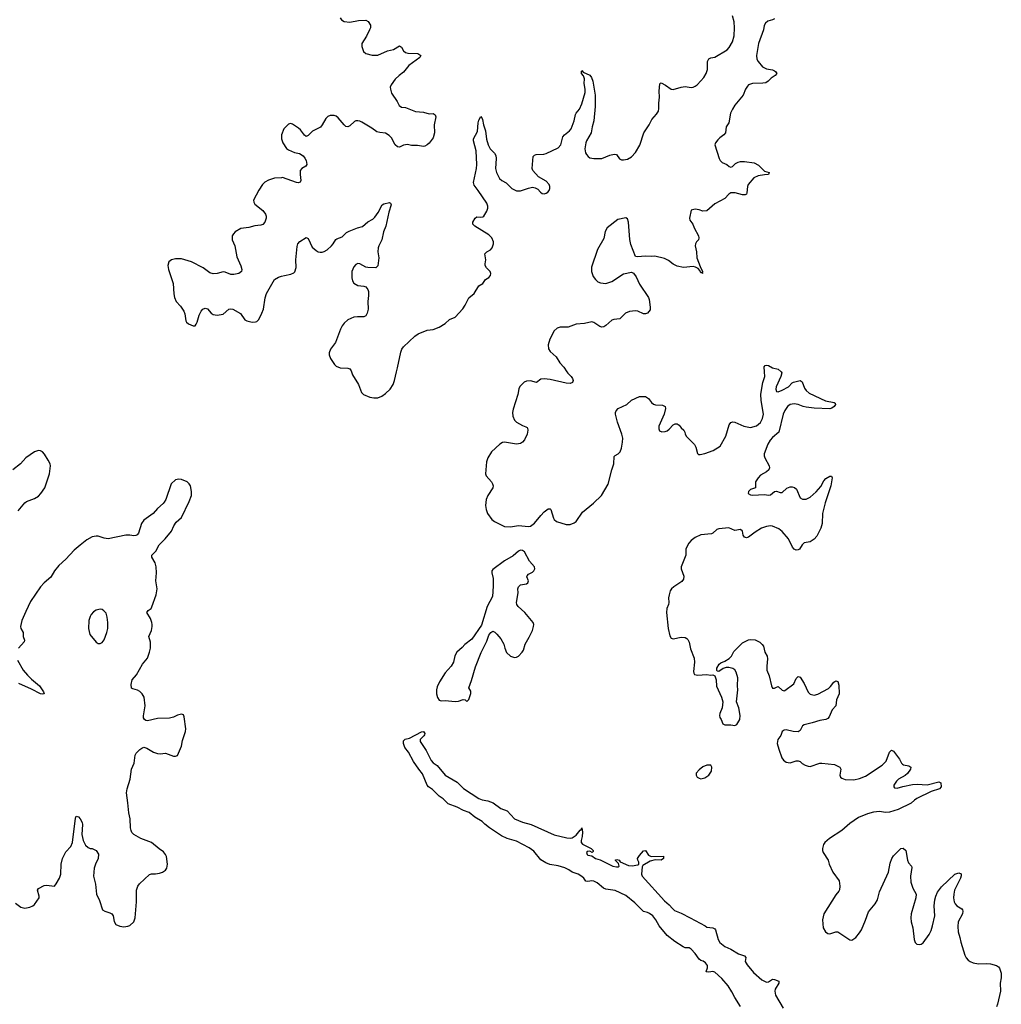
# Model space of a CAD drawing. Header units: inches. Extents: x 1682510 to 1839368, y 640758 to 791543.
# Tile 170 of 186: x 1757360 to 1767258, y 753617 to 763552. Entities that reach past the tile are written whole.
import ezdxf

# ---------------------------------------------------------------- set-up
doc = ezdxf.new("R2010")
doc.units = ezdxf.units.IN
doc.header["$MEASUREMENT"] = 0
for name, color, linetype in [('B7755', 7, 'Continuous'), ('B7756', 7, 'Continuous'), ('B7765', 7, 'Continuous'), ('B7766', 7, 'Continuous')]:
    doc.layers.add(name, color=color, linetype=linetype)

msp = doc.modelspace()

# ---------------------------------------------------------------- linework, layer by layer
at = {"layer": 'B7755', "color": 6, "elevation": 700}
for points in [[(1757345.3, 758594.7), (1757410, 758676.4), (1757427, 758690), (1757510, 758719.6), (1757550, 758745.3), (1757574, 758770), (1757612.3, 758830), (1757659.8, 758970), (1757669.7, 759050), (1757666.3, 759070), (1757646.9, 759106.9), (1757610, 759169.6), (1757590, 759191.3), (1757570, 759202), (1757550, 759205.1), (1757508, 759192), (1757420.7, 759130), (1757367.7, 759070), (1757290, 759009.3)], [(1757316.7, 754636.7), (1757370, 754596.4), (1757411.3, 754588.7), (1757462, 754598), (1757493.2, 754610), (1757510, 754624), (1757554.8, 754690), (1757557.2, 754710), (1757540.5, 754770), (1757550, 754784.9), (1757605.6, 754814.4), (1757630, 754820.8), (1757710, 754810.3), (1757728.4, 754831.6), (1757760.5, 754890), (1757772.9, 754930), (1757776.5, 755030), (1757791.4, 755090), (1757824.7, 755155.3), (1757875.8, 755210), (1757893.1, 755250), (1757923.7, 755496.3), (1757930, 755514.9), (1757952.4, 755510), (1757970.3, 755490), (1757990.2, 755450.2), (1757994.2, 755430), (1757986.9, 755330), (1758000.9, 755270), (1758023.2, 755223.2), (1758050, 755198), (1758070, 755190.5), (1758091.3, 755190), (1758130, 755170.5), (1758152.9, 755132.9), (1758150.3, 755090), (1758122.6, 755030), (1758110.4, 754990.4), (1758104.6, 754910), (1758124.9, 754830), (1758135.3, 754730), (1758165.5, 754665.5), (1758194.9, 754570), (1758217.3, 754557.3), (1758270, 754540.1), (1758288.5, 754528.5), (1758303.5, 754510), (1758313.7, 754453.7), (1758330, 754423.8), (1758370, 754406.4), (1758410, 754399.5), (1758450, 754404.9), (1758470, 754413), (1758510.9, 754449.1), (1758523.5, 754490), (1758537.4, 754650), (1758538, 754770), (1758549.8, 754810.2), (1758566.7, 754833.3), (1758670, 754927.7), (1758690, 754933.4), (1758730, 754933.8), (1758770, 754940.3), (1758799.3, 754950), (1758829.5, 754970), (1758843, 754990), (1758849.7, 755030), (1758839.8, 755110), (1758830.8, 755130), (1758810, 755154.5), (1758765.5, 755185.5), (1758690, 755249.7), (1758582.7, 755290), (1758511.9, 755331.9), (1758490.9, 755350.9), (1758482.7, 755370), (1758477.4, 755397.4), (1758473.5, 755490), (1758459.8, 755550), (1758451.3, 755650), (1758435.8, 755750), (1758442.1, 755790), (1758473.5, 755890), (1758486.4, 755990), (1758513.1, 756050), (1758524, 756130), (1758535.4, 756150), (1758570, 756187), (1758590, 756202.3), (1758610, 756210.1), (1758642.7, 756202.7), (1758710, 756160.9), (1758750, 756146.7), (1758777, 756143), (1758829.7, 756150.3), (1758910, 756121.5), (1758930, 756120.3), (1758950, 756128), (1758990, 756223), (1759001, 756279), (1759032.9, 756370), (1759035.9, 756395.9), (1759018.7, 756518.7), (1759010, 756537.2), (1758990, 756543.7), (1758950, 756535.1), (1758910, 756514.7), (1758870, 756503.5), (1758750, 756501), (1758650, 756478.2), (1758630, 756482.2), (1758617.4, 756490), (1758608.7, 756508.7), (1758609.2, 756529.2), (1758624.8, 756630), (1758615.2, 756715.2), (1758594.5, 756750), (1758570, 756773.3), (1758548.2, 756788.2), (1758498.8, 756798.8), (1758486.4, 756806.4), (1758483.4, 756843.4), (1758494.3, 756890), (1758537.4, 756942.6), (1758599.4, 757050), (1758648.6, 757110), (1758669.9, 757170), (1758678.6, 757210), (1758677.6, 757270), (1758662.1, 757330), (1758687.6, 757390), (1758696.3, 757430), (1758696.1, 757450), (1758693.3, 757470), (1758677.5, 757510), (1758641.4, 757570), (1758654, 757590), (1758683.9, 757610), (1758692.6, 757627.4), (1758735.8, 757750), (1758746.1, 757810), (1758733.7, 757890), (1758740.2, 757970), (1758736.2, 758030), (1758725.6, 758070), (1758691.7, 758130), (1758693.4, 758150), (1758732.5, 758190), (1758765.8, 758254.2), (1758826.1, 758313.9), (1758888.9, 758390), (1758914.6, 758445.4), (1758938.5, 758481.5), (1758990, 758530.5), (1759070, 758691), (1759091.6, 758750), (1759093.6, 758790), (1759080.7, 758850), (1759070, 758869.2), (1759050, 758889.3), (1758990, 758913.6), (1758964.1, 758915.9), (1758930.5, 758909.5), (1758887.7, 758870), (1758831.6, 758710), (1758816.1, 758683.9), (1758806, 758670), (1758750, 758621.2), (1758703.9, 758570), (1758610, 758502.6), (1758588.4, 758470), (1758556.3, 758370), (1758545.4, 758354.6), (1758530, 758346.3), (1758510, 758344.6), (1758470, 758351.4), (1758430, 758351.4), (1758250, 758314.9), (1758210, 758320.4), (1758150, 758340.2), (1758130, 758342), (1758090, 758333.6), (1758036.3, 758303.7), (1757968.8, 758250), (1757910, 758198), (1757826.4, 758110), (1757754.9, 758045.1), (1757709.5, 757990), (1757672.4, 757927.6), (1757607.5, 757870), (1757570, 757828.4), (1757470, 757680.3), (1757420.7, 757579.3), (1757381.5, 757490), (1757368.8, 757430), (1757371.5, 757410), (1757393.5, 757370), (1757395.5, 757330), (1757407.2, 757290), (1757405.2, 757274.8), (1757349.1, 757210.9)], [(1757337, 757090), (1757394.6, 756990), (1757436.6, 756936.6), (1757477, 756897), (1757560.2, 756830), (1757600.5, 756770), (1757606, 756750), (1757590, 756745.7), (1757570, 756749), (1757478, 756798), (1757350, 756853.1)]]:
    msp.add_lwpolyline(points, dxfattribs=at)
at = {"layer": 'B7755', "color": 6, "elevation": 800}
msp.add_lwpolyline([(1758170, 757603.1), (1758130, 757593.5), (1758103.8, 757576.2), (1758080.7, 757550), (1758069.3, 757530), (1758057.7, 757490), (1758053, 757410), (1758068.4, 757348.4), (1758130, 757270.5), (1758150, 757257.6), (1758170, 757258.7), (1758190, 757268.5), (1758210, 757293.4), (1758239.8, 757370), (1758248.9, 757410), (1758249, 757470), (1758243.1, 757523.1), (1758230, 757562.9), (1758208.9, 757588.9), (1758190, 757599.7)], close=True, dxfattribs=at)
at = {"layer": 'B7756', "color": 6, "elevation": 700}
for points in [[(1760000, 762391.6), (1759999.3, 762390), (1759999.5, 762350), (1760000, 762348.3)], [(1760000, 761957.7), (1759930, 761952.8), (1759870, 761933.6), (1759830, 761912.9), (1759806.9, 761890), (1759770, 761831.5), (1759718.3, 761730), (1759721.1, 761710), (1759731.7, 761690), (1759810, 761627.6), (1759838.8, 761590), (1759845.6, 761570), (1759845.8, 761550), (1759830.1, 761510), (1759810, 761486.3), (1759790, 761478.3), (1759730, 761472.9), (1759670, 761454), (1759590, 761443.9), (1759533.7, 761410), (1759514.6, 761390), (1759503.6, 761370), (1759500.9, 761330), (1759528.7, 761268.7), (1759550, 761160.5), (1759590.7, 761069.3), (1759598.8, 761030), (1759594.8, 761010), (1759570.4, 760989.6), (1759518, 760982), (1759490, 760982.4), (1759430, 761006), (1759410, 761007.9), (1759350, 760990.7), (1759309.1, 760989.1), (1759278.1, 760998.1), (1759210, 761048), (1759092.7, 761110), (1758990, 761140.5), (1758930, 761137.6), (1758891.3, 761130), (1758864, 761110), (1758853, 761070), (1758859.3, 761030), (1758908.7, 760890), (1758912.8, 760787.2), (1758920.4, 760750), (1758938.4, 760710), (1758981, 760661), (1759015.9, 760610), (1759024.7, 760584.7), (1759033.8, 760513.8), (1759041.1, 760501.1), (1759062.6, 760482.6), (1759110, 760463.1), (1759130, 760463.8), (1759140.6, 760479.4), (1759150, 760499.1), (1759167.9, 760570), (1759188.1, 760611.9), (1759207.8, 760632.2), (1759230, 760639.6), (1759253.6, 760633.6), (1759290, 760590.2), (1759310, 760576.6), (1759350, 760569.1), (1759410, 760582.2), (1759470, 760629.5), (1759490, 760634.5), (1759510, 760630.8), (1759585.7, 760585.7), (1759630, 760522.8), (1759650, 760512.8), (1759690, 760503.1), (1759710, 760499.3), (1759738, 760502), (1759750, 760507.3), (1759770, 760527.7), (1759802.6, 760590), (1759816.8, 760630), (1759836.2, 760743.8), (1759849.8, 760790), (1759928.6, 760930), (1759970, 760954), (1760000, 760963.1)]]:
    msp.add_lwpolyline(points, dxfattribs=at)
at = {"layer": 'B7765', "color": 6}
for points, elevation in [([(1760705.3, 760000), (1760714.1, 759970), (1760775.3, 759870), (1760807, 759790), (1760825.4, 759770), (1760890, 759742.6), (1760930, 759735.4), (1760970, 759737), (1761010, 759752.3), (1761050, 759781.4), (1761095.6, 759824.4), (1761125.4, 759870), (1761139.2, 759910), (1761160.5, 760000)], 700), ([(1762877.2, 760000), (1762886.5, 759986.5), (1762921.2, 759950), (1762934.7, 759930), (1762941.3, 759910), (1762935.8, 759890), (1762910, 759881.4), (1762870, 759883.2), (1762710, 759922.2), (1762650, 759929.4), (1762616.6, 759923.4), (1762570, 759891.3), (1762510, 759909), (1762470, 759904.5), (1762447.1, 759892.9), (1762402.8, 759850), (1762391.4, 759828.6), (1762381.4, 759770), (1762337.1, 759622.9), (1762330.7, 759590), (1762332.4, 759552.4), (1762350, 759510.3), (1762370, 759492.2), (1762430, 759456.1), (1762465.1, 759445.1), (1762476.7, 759436.7), (1762481.3, 759430), (1762482.6, 759410), (1762476.5, 759370), (1762450, 759311.8), (1762430, 759288), (1762410, 759274.7), (1762370, 759269.7), (1762250, 759289.7), (1762230, 759285.1), (1762200.5, 759270), (1762118.3, 759190), (1762079.5, 759130), (1762066.5, 759090), (1762055.3, 758970), (1762064.4, 758950), (1762116.5, 758890), (1762129.1, 758870), (1762133.6, 758850), (1762130.2, 758830), (1762080.3, 758750), (1762062.6, 758710), (1762056.5, 758650), (1762064, 758610), (1762078.5, 758570), (1762121.7, 758510), (1762149, 758489), (1762250, 758437.6), (1762310, 758434), (1762390, 758447.4), (1762490, 758438), (1762510, 758440.5), (1762550, 758470.3), (1762613.3, 758550), (1762650, 758586.7), (1762690, 758616.3), (1762710, 758614.9), (1762714.4, 758610), (1762741.6, 758521.6), (1762748.6, 758508.6), (1762772.6, 758490), (1762870, 758459.8), (1762910, 758459.7), (1762950, 758474), (1762970, 758490.3), (1763036.1, 758583.9), (1763145.2, 758674.8), (1763227.9, 758752.1), (1763295.2, 758864.8), (1763330.6, 759010), (1763349.8, 759070), (1763355.8, 759144.2), (1763365, 759155), (1763394, 759170), (1763413.8, 759190), (1763429.8, 759230), (1763438.9, 759290), (1763440.2, 759330), (1763433.4, 759370), (1763389.6, 759489.6), (1763367.1, 759570), (1763367.3, 759590), (1763373.6, 759606.4), (1763396, 759630), (1763481.7, 759670), (1763530, 759714.3), (1763609, 759750), (1763670.8, 759750), (1763701.6, 759730), (1763729.3, 759689.3), (1763750, 759673.4), (1763770, 759665.2), (1763843.4, 759663.4), (1763868.4, 759648.4), (1763871.7, 759630), (1763858.5, 759570), (1763806.4, 759450), (1763804.1, 759424.1), (1763810, 759404.7), (1763834.4, 759394.4), (1763870, 759397.1), (1763890, 759404.9), (1763910, 759419.5), (1763950, 759464.2), (1763970, 759475.6), (1763990, 759475.3), (1764010, 759462.3), (1764030, 759434.9), (1764056.5, 759410), (1764067.9, 759390), (1764069.3, 759370), (1764085, 759345), (1764164.7, 759264.7), (1764177.4, 759237.4), (1764193.5, 759173.5), (1764205.5, 759165.5), (1764223.1, 759163.1), (1764270, 759173.2), (1764353.4, 759206.6), (1764423.6, 759250), (1764479.8, 759350), (1764515.6, 759464.4), (1764532.4, 759487.6), (1764550, 759493.4), (1764570, 759492.4), (1764662.4, 759450), (1764730, 759437.6), (1764790, 759454.3), (1764831.8, 759488.2), (1764850, 759528.4), (1764859.1, 759570), (1764835.5, 759710), (1764833.2, 759773.2), (1764855.2, 759890), (1764873.8, 759950), (1764870.3, 760000)], 700), ([(1765039.8, 760000), (1765043.8, 759990), (1765035.2, 759950), (1764986.7, 759846.7), (1764983.4, 759823.4), (1764990, 759800.7), (1765010, 759797), (1765050, 759812.4), (1765111.7, 759848.3), (1765150, 759886.7), (1765164.4, 759895.6), (1765231.1, 759911.1), (1765250, 759899.3), (1765275.4, 759835.4), (1765290.9, 759810.9), (1765322.3, 759782.3), (1765487.1, 759707.1), (1765572, 759690), (1765582.8, 759682.8), (1765585.5, 759670), (1765574.4, 759650), (1765550, 759631.5), (1765530, 759624.7), (1765370, 759633.2), (1765290, 759643.9), (1765259.7, 759650), (1765210, 759669.3), (1765170, 759676.5), (1765130, 759668.1), (1765103.6, 759650), (1765075.2, 759610), (1765059.8, 759570), (1765014.1, 759390), (1764950, 759336.8), (1764926, 759310), (1764904.7, 759270), (1764867.8, 759170), (1764866.5, 759150), (1764872.4, 759130), (1764916.5, 759050), (1764919.6, 759030), (1764912.8, 759010), (1764890, 758989.7), (1764830, 758955.1), (1764806, 758930), (1764780.3, 758890), (1764781, 758830), (1764730.8, 758810), (1764708.4, 758790), (1764706.4, 758770), (1764730, 758757.4), (1764750, 758752.9), (1764870, 758760.3), (1764910, 758755.8), (1764930, 758758.4), (1764970, 758792.7), (1764990, 758795.3), (1765030, 758781.1), (1765050, 758780.3), (1765094.9, 758825.1), (1765130, 758839.3), (1765150, 758839.7), (1765172.8, 758832.8), (1765194.5, 758814.5), (1765230, 758728.2), (1765253.1, 758713.1), (1765290, 758713.1), (1765330, 758735.3), (1765390.5, 758789.5), (1765437.6, 758842.4), (1765470, 758897.6), (1765490, 758922.4), (1765530, 758946.8), (1765545.4, 758945.4), (1765554, 758930), (1765538.4, 758850), (1765481.5, 758678.5), (1765456.9, 758570), (1765451.3, 758468.7), (1765437.2, 758422.8), (1765398.9, 758341.1), (1765370.2, 758309.8), (1765330, 758282.9), (1765270, 758272.3), (1765250, 758253.2), (1765224.9, 758210), (1765210, 758201.3), (1765190, 758198.9), (1765170, 758209.7), (1765154.2, 758230), (1765113.2, 758313.2), (1765050, 758387.6), (1765013.4, 758413.4), (1764950, 758440.7), (1764930, 758444.6), (1764890, 758437.4), (1764840.1, 758419.9), (1764777.3, 758382.7), (1764710, 758331.9), (1764690, 758325.3), (1764668.3, 758330), (1764655.6, 758350), (1764647.8, 758390), (1764630, 758409.6), (1764570, 758397.7), (1764510, 758424.7), (1764410, 758413), (1764390, 758406.6), (1764349.3, 758370.7), (1764335.6, 758364.4), (1764230, 758353), (1764170, 758327.2), (1764130, 758296.2), (1764107.6, 758270), (1764093, 758247), (1764078.2, 758210), (1764077, 758150), (1764029.1, 758030), (1764031.3, 758010), (1764056.1, 757936.1), (1764054.7, 757905.3), (1764038, 757882), (1763956.9, 757830), (1763933.6, 757810), (1763920.8, 757790), (1763907.6, 757750), (1763902.8, 757717.2), (1763906.5, 757670), (1763903.1, 757650), (1763886.3, 757610), (1763881.3, 757570), (1763899.1, 757410), (1763915.8, 757335.8), (1763930, 757310.7), (1763950, 757303.7), (1764030, 757321.8), (1764070, 757317.1), (1764088.3, 757308.4), (1764098.1, 757298.1), (1764109.5, 757270), (1764124.5, 757204.5), (1764160.2, 757110), (1764164.4, 757070), (1764155.4, 756975.4), (1764157.6, 756957.6), (1764164.8, 756944.8), (1764198.7, 756938.7), (1764286.4, 756946.4), (1764330, 756938.8), (1764350, 756941), (1764370.8, 756930.8), (1764384.4, 756890), (1764388, 756828), (1764436, 756716), (1764450.2, 756670), (1764443.9, 756610), (1764420.8, 756550), (1764417.8, 756530), (1764420.9, 756510), (1764434.4, 756490), (1764450, 756447.3), (1764470, 756435.8), (1764530, 756438), (1764570, 756430.8), (1764590, 756441), (1764621.3, 756490), (1764624.7, 756530), (1764612.8, 756607.2), (1764589.6, 756670), (1764602.4, 756790), (1764597.5, 756830), (1764602.2, 756910), (1764583.5, 756970), (1764571.1, 756991.1), (1764550, 757004.7), (1764510, 757016.9), (1764483.7, 757016.3), (1764454, 757006), (1764410, 756975.3), (1764398, 756978), (1764390, 756986), (1764389.2, 757010), (1764414, 757050), (1764430, 757062.8), (1764470, 757078.4), (1764514.9, 757105.1), (1764536.4, 757130), (1764562.3, 757177.7), (1764633.6, 757250), (1764650, 757263.7), (1764710, 757295.3), (1764730, 757299.5), (1764775.1, 757295.1), (1764822.8, 757270), (1764848.5, 757248.5), (1764862, 757230), (1764874.9, 757170), (1764895.8, 757130), (1764902.3, 757102.3), (1764893.4, 757030), (1764893.4, 756990), (1764916.9, 756930), (1764940.3, 756830), (1764950, 756808.5), (1764970, 756807), (1764990, 756818.7), (1765010, 756822.4), (1765050, 756787.7), (1765070, 756780.5), (1765076.6, 756783.4), (1765167.1, 756850), (1765190, 756903), (1765210, 756926), (1765230, 756919.1), (1765270, 756855.3), (1765310, 756766), (1765330, 756747.7), (1765370, 756736.1), (1765410, 756748.1), (1765514.9, 756805.1), (1765537.2, 756822.8), (1765570, 756866.5), (1765590, 756879.6), (1765610, 756874), (1765618.9, 756838.9), (1765622.3, 756750), (1765597.8, 756690), (1765588.9, 756630), (1765551.3, 756588.7), (1765522.2, 756517.8), (1765510, 756501.1), (1765489.4, 756490.6), (1765430, 756481.4), (1765350, 756456.1), (1765270, 756437.6), (1765253.5, 756426.5), (1765230, 756380.9), (1765210, 756365.6), (1765158, 756370), (1765090, 756386.3), (1765070, 756384.2), (1765050.3, 756369.7), (1765034.9, 756330), (1765006, 756290), (1764999.6, 756250), (1765013.4, 756190), (1765045.5, 756105.5), (1765061.5, 756081.5), (1765090, 756059.1), (1765130, 756054.9), (1765190, 756072.7), (1765210, 756072.7), (1765230, 756065.5), (1765250, 756046.7), (1765280.7, 756030), (1765310, 756019.6), (1765330, 756018.3), (1765430, 756050.8), (1765450, 756051.8), (1765575.7, 756035.7), (1765631.7, 756010), (1765640.8, 755990), (1765629.2, 755930), (1765637.6, 755910), (1765650, 755897.6), (1765685.1, 755885.1), (1765770, 755880.6), (1765830, 755894.5), (1765890, 755919.4), (1766057.8, 756030), (1766096.5, 756070), (1766130, 756162.4), (1766150, 756183.1), (1766170, 756170.4), (1766231.8, 756090), (1766251.4, 756051.4), (1766261.6, 756041.6), (1766273.9, 756033.9), (1766325.1, 756025.1), (1766344.9, 756010), (1766343.7, 755990), (1766313.6, 755946.4), (1766290, 755927.2), (1766223, 755890), (1766201.6, 755870), (1766176.3, 755830), (1766174.8, 755810), (1766183.1, 755803.1), (1766210, 755798.4), (1766264.4, 755815.6), (1766363.7, 755836.3), (1766410, 755838.5), (1766510, 755831.8), (1766630, 755861.1), (1766650.3, 755850.3), (1766652, 755810), (1766634, 755790), (1766550, 755763.7), (1766406.6, 755693.4), (1766381.9, 755678.1), (1766350, 755647.9), (1766218.3, 755581.7), (1766130, 755555.5), (1766090, 755554.1), (1766030, 755564), (1765970, 755557.3), (1765910, 755539.8), (1765817.5, 755502.5), (1765730, 755441.1), (1765650, 755372.4), (1765526.4, 755290), (1765478.4, 755250), (1765466, 755230), (1765455.3, 755190), (1765455.3, 755170), (1765462, 755150), (1765512.5, 755072.5), (1765523.6, 755030), (1765559.2, 754950), (1765624, 754864), (1765631.2, 754810), (1765627, 754773), (1765620.6, 754759.4), (1765590, 754723.5), (1765470.2, 754530), (1765454.5, 754470), (1765460.7, 754390), (1765484.2, 754350), (1765510.2, 754330.2), (1765530, 754326.7), (1765590, 754349.3), (1765610, 754349.2), (1765730, 754268.5), (1765750, 754265.3), (1765790, 754291.8), (1765830, 754337), (1765850, 754370.4), (1765890, 754466.4), (1765918.8, 754550), (1765986.9, 754630), (1766009.1, 754670), (1766030, 754753.4), (1766119.6, 754950), (1766138.1, 755041.9), (1766154.6, 755090), (1766170, 755115.6), (1766244.7, 755190), (1766270, 755192.6), (1766294.9, 755170), (1766311.2, 755070), (1766323.1, 755043.1), (1766351.8, 755011.8), (1766357.3, 754997.3), (1766342.6, 754910), (1766346.7, 754850), (1766367.3, 754790), (1766398.4, 754730), (1766396.5, 754690), (1766350.2, 754530), (1766344.8, 754490), (1766350.2, 754450), (1766367.5, 754390), (1766380.3, 754270), (1766390, 754240.7), (1766405.7, 754225.7), (1766430, 754221.1), (1766450, 754224.9), (1766470, 754238.7), (1766530, 754320.9), (1766550, 754362.6), (1766565.7, 754410), (1766587.6, 754510), (1766582.5, 754610), (1766587.7, 754670), (1766597.5, 754710), (1766615.2, 754750), (1766655.8, 754804.1), (1766788.9, 754930), (1766830, 754942.8), (1766853.3, 754933.3), (1766854.2, 754914.2), (1766846.3, 754890), (1766787.4, 754770), (1766778.9, 754730), (1766777.7, 754690), (1766783.2, 754650), (1766792, 754630), (1766810, 754612), (1766859.2, 754579.2), (1766867.4, 754570), (1766870, 754558), (1766865.8, 754530), (1766822.5, 754450), (1766818.7, 754401.3), (1766823.8, 754350), (1766841.7, 754290), (1766850, 754242.8), (1766891.8, 754111.8), (1766905.5, 754085.5), (1766924, 754064), (1766943.8, 754050), (1766976.3, 754036.3), (1767030, 754024.7), (1767110, 754027.8), (1767150, 754024.2), (1767210, 754008.1), (1767230, 753996.1), (1767241.5, 753981.5), (1767258.5, 753930), (1767256.7, 753883.3), (1767246.4, 753830), (1767250.3, 753749.8), (1767221.8, 753618.2), (1767209.3, 753590.7)], 700), ([(1764630, 753596), (1764570, 753685.6), (1764541.7, 753741.7), (1764503.4, 753803.4), (1764439.1, 753879.1), (1764370, 753940.9), (1764350, 753946.8), (1764310, 753940.7), (1764284.7, 753944.7), (1764281.3, 753950), (1764294.1, 753985.9), (1764294.9, 754010), (1764277.1, 754037.1), (1764253.3, 754053.3), (1764230, 754059.9), (1764210, 754071.7), (1764170.8, 754130.8), (1764130, 754175.2), (1764110, 754186), (1764070, 754187.1), (1764050, 754196.8), (1763967.7, 754250), (1763889.8, 754310), (1763807.6, 754410), (1763774, 754470), (1763742.9, 754510), (1763710, 754535.1), (1763690, 754544.5), (1763650, 754553.6), (1763562.8, 754642.8), (1763473.6, 754713.6), (1763364.4, 754764.4), (1763270, 754779.6), (1763246, 754790), (1763183.8, 754843.8), (1763150, 754860.5), (1763130, 754863.5), (1763090, 754855.1), (1763070, 754861), (1763050, 754891), (1763030, 754908.5), (1762991.5, 754930), (1762930, 754951.7), (1762895.7, 754975.7), (1762855.8, 754995.8), (1762790, 755014.8), (1762706.8, 755026.8), (1762663.9, 755043.9), (1762614.9, 755074.9), (1762542.9, 755162.9), (1762497.7, 755197.7), (1762370, 755262.1), (1762275.1, 755290), (1762216.8, 755316.8), (1762097.8, 755397.8), (1762050, 755434.8), (1762023.1, 755463.1), (1761950, 755506.1), (1761892.8, 755552.8), (1761834.1, 755574.1), (1761770, 755605.8), (1761681.6, 755641.6), (1761631.4, 755691.4), (1761590, 755716.2), (1761523.6, 755783.6), (1761482.7, 755810), (1761467.2, 755827.2), (1761422.9, 755942.9), (1761383.8, 755990), (1761330, 756068.4), (1761281.7, 756161.7), (1761244.7, 756210), (1761229.9, 756250), (1761230, 756276), (1761247.5, 756292.5), (1761290, 756303.7), (1761410, 756366.5), (1761431.1, 756370), (1761446.2, 756350), (1761442.3, 756337.7), (1761435.3, 756324.7), (1761399.5, 756290), (1761398.7, 756270), (1761458.8, 756178.8), (1761510, 756076.3), (1761530, 756053), (1761570, 756028.4), (1761650, 755929), (1761770, 755859.8), (1761835.5, 755795.5), (1761990, 755693), (1762021.7, 755681.7), (1762081.1, 755670), (1762134.4, 755650), (1762210, 755592.4), (1762276, 755570), (1762350, 755489), (1762430, 755454.4), (1762516.3, 755430), (1762750, 755327.7), (1762875.8, 755295.8), (1762910, 755293.1), (1762930, 755296.9), (1762970, 755322.8), (1763010, 755373.6), (1763020.4, 755379.6), (1763030, 755399.1), (1763034.8, 755354.8), (1763030.5, 755309.5), (1763020.7, 755270), (1763021.3, 755250), (1763034.4, 755234.4), (1763122.8, 755190), (1763142.8, 755170), (1763142, 755158), (1763134, 755150), (1763110, 755160.9), (1763082.6, 755157.4), (1763074, 755150), (1763081.7, 755130), (1763090, 755122.8), (1763130, 755114), (1763167.2, 755090), (1763214.1, 755074.1), (1763341.1, 755010), (1763376.9, 755003.1), (1763395.9, 755004.1), (1763404.5, 755010), (1763398.9, 755038.9), (1763366, 755070), (1763370, 755076), (1763381.6, 755078.4), (1763404, 755070), (1763415.1, 755055.1), (1763499.3, 755019.3), (1763534.4, 755014.4), (1763594.1, 755025.9), (1763602, 755030), (1763602.4, 755050), (1763592.8, 755070), (1763591.3, 755090), (1763610, 755120.3), (1763650, 755165.5), (1763670, 755167.7), (1763701.4, 755121.4), (1763729, 755109), (1763852.3, 755112.3), (1763851.1, 755090), (1763830, 755071.1), (1763766.6, 755073.4), (1763717.5, 755062.5), (1763642, 755018), (1763635.6, 755004.4), (1763629.4, 754930), (1763635.8, 754910), (1763862.8, 754662.8), (1763910, 754622.3), (1763942.3, 754582.3), (1763963.6, 754563.5), (1764030, 754535.7), (1764119.5, 754490), (1764271.8, 754410), (1764290, 754395.3), (1764350.2, 754390.2), (1764370, 754379.3), (1764377, 754370), (1764403.7, 754270), (1764421.5, 754241.5), (1764470, 754201), (1764530, 754173.1), (1764607.6, 754127.6), (1764670, 754105.5), (1764682, 754090), (1764676.4, 754050), (1764694.7, 754014.7), (1764758, 753938), (1764843.5, 753863.5), (1764890, 753840.9), (1764910, 753842.7), (1764950, 753869.4), (1764970, 753867.8), (1765013.8, 753850), (1765015.7, 753830), (1764978.1, 753770), (1764974.5, 753750), (1764981.5, 753710), (1765057.1, 753577.1)], 600)]:
    msp.add_lwpolyline(points, dxfattribs=dict(at, elevation=elevation))
at = {"layer": 'B7765', "color": 6, "elevation": 700}
for points in [[(1762410, 758199), (1762390, 758189), (1762336.4, 758143.6), (1762250, 758091.8), (1762130, 758005.2), (1762121.6, 757990), (1762119.3, 757970), (1762134.7, 757914.7), (1762135.8, 757895.8), (1762135.5, 757835.5), (1762126.8, 757733.2), (1762075.3, 757630), (1762018, 757442), (1761919.1, 757300.9), (1761850, 757246.6), (1761822.9, 757217.1), (1761766.8, 757170), (1761748, 757132), (1761734.4, 757070), (1761710.4, 757030), (1761650, 756960.5), (1761592.7, 756870), (1761570, 756819), (1761562.6, 756790), (1761561.1, 756750), (1761571.8, 756711.8), (1761590, 756684.9), (1761610, 756678), (1761650, 756683.1), (1761750, 756671.1), (1761784.4, 756675.6), (1761833.2, 756693.2), (1761850.7, 756690.7), (1761870, 756671.3), (1761890, 756692), (1761910, 756754), (1761910, 756778), (1761889.5, 756810), (1761916.4, 756883.6), (1761957, 757023), (1762013.7, 757166.3), (1762070, 757280.7), (1762090, 757340.7), (1762110, 757367.7), (1762130, 757380.5), (1762150, 757373), (1762170, 757353.4), (1762210, 757306), (1762240.9, 757250), (1762250.3, 757210), (1762267.8, 757167.8), (1762310, 757130.4), (1762350, 757114.9), (1762370, 757118.4), (1762390, 757128.7), (1762427.8, 757170), (1762439.7, 757190), (1762455.8, 757250), (1762498, 757322), (1762529.8, 757390), (1762541.6, 757430), (1762542.9, 757450), (1762537, 757470), (1762454.7, 757570), (1762387.6, 757630), (1762374, 757650), (1762369.7, 757670), (1762384.8, 757770), (1762383, 757810), (1762389.6, 757830), (1762410.9, 757849.1), (1762470, 757860.3), (1762484.2, 757870), (1762491.2, 757890), (1762474.5, 757930), (1762478.4, 757941.6), (1762490, 757956.3), (1762530, 757976.4), (1762543.6, 757990), (1762552.8, 758010), (1762550, 758032.3), (1762500.9, 758090), (1762450, 758182), (1762430, 758195.3)], [(1764290, 756029.7), (1764250, 756014.8), (1764210, 755984.7), (1764182.8, 755950), (1764180.2, 755930), (1764191.6, 755910), (1764210, 755898), (1764230, 755893.5), (1764270, 755901.6), (1764309.7, 755930), (1764335.6, 755970), (1764339.7, 756010), (1764329.6, 756029.6)]]:
    msp.add_lwpolyline(points, close=True, dxfattribs=at)
at = {"layer": 'B7766', "color": 6, "elevation": 700}
for points in [[(1760590.3, 763570), (1760606.4, 763550), (1760630, 763533.4), (1760690, 763525.5), (1760774.9, 763545.1), (1760848.5, 763548.5), (1760872.3, 763532.3), (1760895.8, 763495.8), (1760896.5, 763470), (1760887.7, 763450), (1760855.5, 763384.5), (1760810.4, 763310), (1760810, 763282), (1760826.8, 763230), (1760850.5, 763210.5), (1760914.2, 763194.2), (1760970, 763194.4), (1761070, 763238.4), (1761130, 763250.2), (1761190, 763286.7), (1761210, 763274.9), (1761230, 763238.3), (1761250, 763221.6), (1761275.2, 763215.2), (1761374.8, 763210), (1761403.8, 763190), (1761393.1, 763170), (1761283.2, 763090), (1761230, 763023.5), (1761186.5, 762990), (1761145.6, 762950), (1761104.1, 762895.9), (1761096.1, 762870), (1761097.3, 762850), (1761110.2, 762810), (1761166, 762726), (1761186.6, 762686.6), (1761208.5, 762670), (1761250, 762664.5), (1761350, 762625.1), (1761430, 762618.5), (1761490, 762601.4), (1761530, 762603.6), (1761550, 762592.2), (1761555.2, 762570), (1761538.3, 762490), (1761543, 762410), (1761530, 762361.1), (1761490, 762307.2), (1761470, 762289), (1761443.9, 762276.1), (1761430, 762273), (1761370, 762282.4), (1761310, 762281.4), (1761268.7, 762291.3), (1761230, 762285.5), (1761190, 762267), (1761170, 762268.1), (1761145.8, 762290), (1761110, 762359.7), (1761084.7, 762384.7), (1761050, 762406), (1760990, 762412.4), (1760960.4, 762420.4), (1760910, 762456.4), (1760810, 762516.4), (1760790, 762527.1), (1760770, 762531.1), (1760750, 762529.7), (1760736.9, 762523.1), (1760690, 762481.1), (1760670.2, 762469.8), (1760650, 762475.1), (1760630, 762491), (1760570, 762560.4), (1760550, 762577.2), (1760530, 762586.2), (1760490, 762584.7), (1760466.6, 762573.4), (1760446.2, 762553.8), (1760411.3, 762490), (1760392.8, 762467.2), (1760313.8, 762426.2), (1760270, 762384.5), (1760250, 762374), (1760230, 762387), (1760190, 762440.5), (1760170, 762458.9), (1760110, 762498), (1760090, 762506), (1760070, 762498), (1760024.4, 762450), (1760000, 762391.6)], [(1761160.5, 760000), (1761170, 760040.3), (1761201.5, 760198.5), (1761212.2, 760227.8), (1761229.4, 760250.6), (1761342.9, 760357.1), (1761378.1, 760381.9), (1761470, 760419.5), (1761530, 760427.5), (1761590, 760449.1), (1761650, 760487.2), (1761693.9, 760526.1), (1761750, 760550.6), (1761830, 760635.9), (1761852.9, 760670), (1761890, 760745.2), (1761941.8, 760790), (1761990, 760865.2), (1762029, 760891), (1762058.4, 760930), (1762090, 760950.5), (1762107.3, 760970), (1762111.5, 760990), (1762103.6, 761010), (1762066.6, 761046.6), (1762053.5, 761070), (1762052.1, 761090), (1762059.5, 761130), (1762050.8, 761189.2), (1762071.7, 761208.3), (1762107.3, 761230), (1762124.2, 761250), (1762139.1, 761290), (1762138.9, 761310), (1762119.1, 761350), (1762090, 761382.7), (1761948.3, 761470), (1761927.7, 761490), (1761929, 761510), (1761951.1, 761550), (1761970, 761561.4), (1762010, 761559.3), (1762030, 761562.4), (1762041.3, 761570), (1762070, 761619.1), (1762079.2, 761650), (1762080.4, 761670), (1762070, 761700.7), (1761983.5, 761830), (1761942.4, 761882.4), (1761934.3, 761910), (1761965.2, 762050), (1761968.4, 762090), (1761962, 762230), (1761936.8, 762330), (1761937, 762350), (1761976, 762424), (1761982.5, 762510), (1761990, 762536.4), (1762010, 762574), (1762021.1, 762561.1), (1762025.9, 762545.9), (1762035.7, 762490), (1762055.3, 762430), (1762066.7, 762346.7), (1762083.4, 762290), (1762105.3, 762250), (1762146.3, 762206.3), (1762160.4, 762180.4), (1762164.6, 762150), (1762156.3, 762050), (1762169.3, 762010), (1762199.7, 761950), (1762223.1, 761930), (1762265.5, 761905.5), (1762322.6, 761850), (1762370, 761826.4), (1762410, 761823.5), (1762490, 761853.1), (1762530, 761860.4), (1762556.4, 761856.4), (1762583.4, 761843.4), (1762611, 761810), (1762630, 761797.3), (1762650, 761794), (1762670, 761800.7), (1762687, 761813), (1762699.3, 761830), (1762706, 761850), (1762706, 761870), (1762698, 761890), (1762670, 761922.7), (1762590, 761966), (1762532.6, 762030), (1762527.7, 762050), (1762538.2, 762170), (1762550, 762184), (1762569.1, 762190.9), (1762645.6, 762194.4), (1762670, 762200.7), (1762790, 762260.2), (1762815, 762290), (1762836.6, 762370), (1762852.2, 762390), (1762905.6, 762430), (1762920.2, 762450), (1762951.6, 762530), (1762965, 762595), (1762972.1, 762610), (1763005.5, 762650), (1763030, 762703.2), (1763062.3, 762817.7), (1763063.1, 762850), (1763051.7, 762908.3), (1763055.4, 762955.4), (1763045.6, 762985.6), (1763026, 763010), (1763024.2, 763030), (1763030, 763038), (1763043.1, 763023.1), (1763110, 762990.9), (1763127.5, 762967.5), (1763138.2, 762930), (1763161.2, 762790), (1763163.6, 762676.4), (1763150.8, 762530), (1763132.6, 762470), (1763122.3, 762410), (1763075.8, 762330), (1763068.7, 762310), (1763059.8, 762250), (1763066.2, 762210), (1763075.2, 762190), (1763090.8, 762170.8), (1763110, 762158.4), (1763150, 762150.2), (1763230, 762151.8), (1763310, 762184.4), (1763354.2, 762194.2), (1763378, 762190), (1763409.2, 762149.2), (1763430, 762138.7), (1763450, 762136.9), (1763490, 762145.5), (1763530, 762168), (1763570, 762210.3), (1763614.9, 762285.1), (1763652.1, 762410), (1763707.4, 762490), (1763733.9, 762546.1), (1763781.2, 762598.8), (1763800.4, 762630), (1763805.5, 762654.5), (1763804.8, 762710), (1763811.3, 762770), (1763807.6, 762830), (1763816.6, 762903.4), (1763821.2, 762910), (1763830, 762913.7), (1763872.1, 762892.1), (1763930, 762851.7), (1763950, 762848.9), (1764030, 762872.4), (1764070, 762876.4), (1764130, 762868.2), (1764150, 762870.4), (1764170, 762880.4), (1764190, 762894), (1764230, 762933.7), (1764258.5, 762970), (1764281.7, 763010), (1764294.5, 763050), (1764295.3, 763130), (1764310, 763158.4), (1764330, 763167.6), (1764370, 763174.6), (1764492.6, 763247.4), (1764515.5, 763270), (1764547.3, 763330), (1764563.4, 763390), (1764568.2, 763470), (1764564.8, 763530), (1764546.4, 763590)], [(1764970, 763561.7), (1764950, 763549.8), (1764903.4, 763536.6), (1764881.8, 763518.2), (1764868.5, 763491.5), (1764859.6, 763450), (1764811.3, 763310), (1764788.3, 763190), (1764793.6, 763153.6), (1764805.7, 763130), (1764850, 763077.6), (1764890, 763055.3), (1764950, 763044.2), (1764970, 763036), (1764982, 763030), (1764995.8, 763010), (1764979.3, 762990), (1764937.1, 762962.9), (1764906, 762930), (1764884.5, 762915.5), (1764854, 762910), (1764750, 762908.9), (1764710, 762894.8), (1764697.5, 762882.5), (1764678, 762850), (1764656.5, 762790), (1764570, 762689.5), (1764546.7, 762650), (1764528.7, 762610), (1764510.3, 762509.7), (1764485.5, 762470), (1764478, 762410), (1764460.7, 762390), (1764419, 762361), (1764399, 762341), (1764377.3, 762310), (1764370.8, 762290), (1764414, 762150), (1764424.9, 762130), (1764444, 762110), (1764490.3, 762090.3), (1764514.8, 762070), (1764530, 762063.7), (1764549, 762070), (1764578.3, 762101.7), (1764604.7, 762115.2), (1764630, 762121.7), (1764670, 762120.8), (1764765.8, 762105.9), (1764810, 762084.9), (1764870, 762023), (1764916, 762010), (1764911, 761990), (1764870, 761988), (1764805, 761975), (1764763, 761957), (1764706, 761890), (1764698.4, 761870), (1764694, 761806), (1764688.4, 761791.6), (1764676, 761784), (1764650, 761785.1), (1764574.2, 761805.8), (1764530, 761804.2), (1764509.2, 761790.8), (1764470, 761746.6), (1764370, 761695.4), (1764290, 761624.2), (1764250, 761620.5), (1764210, 761634.3), (1764170, 761639.6), (1764130.7, 761629.3), (1764114, 761550), (1764118, 761530), (1764147.3, 761487.3), (1764160.2, 761450), (1764205.2, 761370), (1764209.1, 761350), (1764204.2, 761330), (1764184.6, 761310), (1764174, 761290), (1764172.6, 761270), (1764184.8, 761210), (1764188.2, 761150), (1764220.6, 761060.6), (1764246, 761010), (1764242, 761002), (1764250, 760989.5), (1764239, 760999), (1764230, 760997.2), (1764219.7, 761019.7), (1764200.7, 761040.7), (1764174, 761054), (1764150, 761061.6), (1764052.9, 761052.9), (1763990, 761066.3), (1763950, 761085.1), (1763902.4, 761122.4), (1763863.5, 761143.5), (1763764.1, 761164.1), (1763730, 761162), (1763670, 761166.6), (1763590, 761158), (1763570, 761161.2), (1763523.1, 761283.1), (1763513.9, 761333.9), (1763497.6, 761510), (1763490, 761541.2), (1763473.3, 761553.3), (1763390, 761534.5), (1763283, 761450), (1763264.5, 761415.5), (1763250, 761343.6), (1763186.8, 761233.2), (1763125.5, 761054.5), (1763124.9, 761010), (1763142, 760962), (1763164.9, 760930), (1763190, 760906), (1763215.8, 760895.8), (1763270, 760891.5), (1763330.7, 760910.7), (1763450, 760988.4), (1763530, 761004), (1763550, 760994.8), (1763576.5, 760956.5), (1763610, 760884.9), (1763700.9, 760750), (1763707.7, 760730), (1763718.7, 760650), (1763716, 760624), (1763690, 760592), (1763670, 760585.6), (1763650, 760585.6), (1763593.2, 760610), (1763570, 760614.8), (1763510, 760608.4), (1763470.2, 760589.8), (1763410, 760534), (1763350, 760528.3), (1763330, 760518.7), (1763270, 760465.7), (1763250, 760454), (1763230, 760449.7), (1763210, 760455.1), (1763150, 760496.3), (1763130, 760501.6), (1763054.9, 760485.1), (1762970, 760479.7), (1762890, 760450.8), (1762810, 760449.8), (1762780.6, 760439.4), (1762750, 760411.5), (1762704.9, 760330), (1762690.2, 760270), (1762693.1, 760230), (1762710, 760203.7), (1762768.9, 760148.9), (1762807.9, 760087.9), (1762845.8, 760045.8), (1762877.2, 760000)], [(1760000, 762348.3), (1760012.4, 762310), (1760050, 762252.7), (1760070, 762237), (1760130, 762210.2), (1760180.2, 762200.2), (1760218.3, 762178.3), (1760236.1, 762156.1), (1760248.3, 762130), (1760254.5, 762090), (1760245.4, 762074.6), (1760204, 762050), (1760188.6, 762030), (1760186.3, 761990), (1760194, 761930), (1760187.6, 761912.4), (1760170, 761906.4), (1760150, 761910.7), (1760010, 761958.4), (1760000, 761957.7)], [(1760000, 760963.1), (1760030, 760972.2), (1760094.9, 760985.1), (1760123.3, 760996.7), (1760133.4, 761006.6), (1760146.3, 761050), (1760142.9, 761130), (1760156.9, 761263.1), (1760164, 761290), (1760184.8, 761315.2), (1760250, 761355.6), (1760270, 761344.2), (1760310, 761256.9), (1760350, 761222.8), (1760370, 761209.2), (1760390, 761204.7), (1760410, 761205.8), (1760430, 761213.6), (1760458.9, 761230), (1760504.2, 761270), (1760521.8, 761290), (1760547.5, 761332.5), (1760558.5, 761341.5), (1760610, 761360.2), (1760656.2, 761403.8), (1760680.4, 761419.6), (1760767.1, 761452.9), (1760815.3, 761464.7), (1760870, 761513.7), (1760919.2, 761540.7), (1760939.7, 761560.3), (1760974, 761606), (1761016.5, 761683.5), (1761030, 761693.4), (1761090, 761706.4), (1761099.4, 761699.4), (1761104.4, 761684.4), (1761082.3, 761610), (1761052.1, 761470), (1761027.6, 761412.4), (1761012, 761330), (1760979.9, 761270), (1760974.1, 761250), (1760971.9, 761210), (1760979.7, 761150), (1760970, 761066.8), (1760950, 761049.4), (1760870.7, 761050.7), (1760850, 761055), (1760790, 761087.7), (1760770, 761091.2), (1760750, 761081.3), (1760730, 761058.2), (1760709, 761010), (1760707.6, 760947.6), (1760717, 760917), (1760730, 760894.6), (1760770, 760871.2), (1760830, 760863.2), (1760850, 760856.1), (1760870.1, 760830), (1760876.1, 760810), (1760878.6, 760770), (1760869.4, 760710), (1760873.5, 760630), (1760865, 760590), (1760850, 760562.5), (1760830, 760552.1), (1760766, 760554), (1760730, 760549), (1760670, 760523.1), (1760630.3, 760490), (1760610, 760462), (1760594.5, 760430), (1760545.5, 760294.5), (1760492.8, 760227.2), (1760479.8, 760190), (1760479.8, 760170), (1760492.8, 760132.8), (1760532.9, 760072.9), (1760550, 760055.9), (1760590, 760039.2), (1760670, 760034.5), (1760690, 760028.6), (1760702.4, 760010), (1760705.3, 760000)], [(1764870.3, 760000), (1764866.9, 760050), (1764878.7, 760061.3), (1764890, 760064.9), (1764910, 760062), (1764950, 760039.1), (1765010, 760026), (1765039.8, 760000)]]:
    msp.add_lwpolyline(points, dxfattribs=at)

doc.saveas('drawing.dxf')
